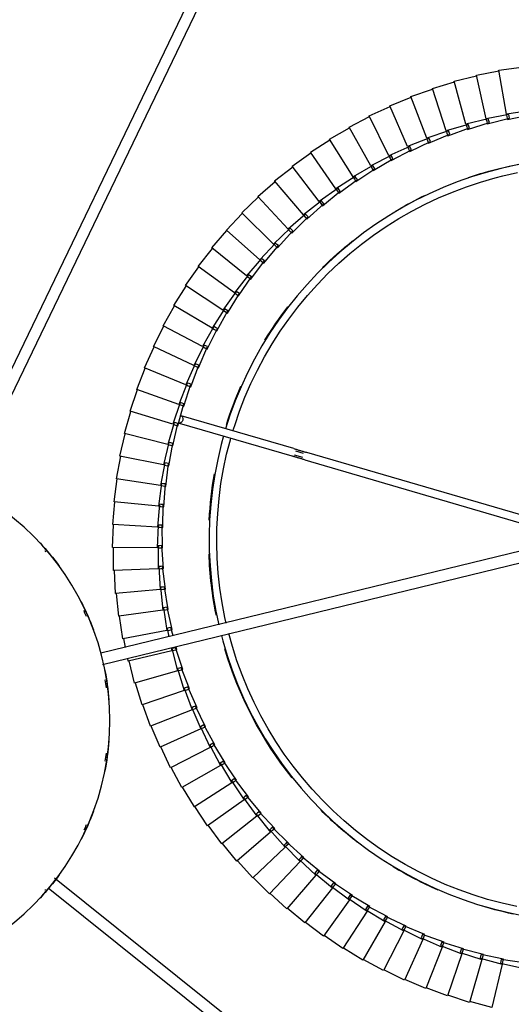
# Model space of a CAD drawing. Header units: millimetres. Extents: x 2868 to 11019, y -1415 to 7989.
# Tile 77 of 83: x 9838 to 10096, y 6870 to 7385. Entities that reach past the tile are written whole.
import ezdxf

# ---------------------------------------------------------------- set-up
doc = ezdxf.new("R2010")
doc.units = ezdxf.units.MM
doc.layers.add('E-LITE-EQPM', color=7, linetype='Continuous', lineweight=20)

# ---------------------------------------------------------------- blocks, each defined once
blk = doc.blocks.new('64314-7L   _Suspended_tensor - 64314-44-7L SAMBA Black_ribbon beige pendant lamp ø450-7L-572387-Planta_PDF Copy 1')
at = {"layer": 'E-LITE-EQPM', "color": 253, "lineweight": 25, "true_color": 0xaaaaaa}
for p, q in [((104.53, 87.61), (611.35, 493.77)), ((615.1, 489.09), (107.79, 82.54)), ((336.54, 150.3), (324.96, 147.13)), ((341.94, 127.6), (336.54, 150.3)), ((324.84, 147.52), (313.42, 143.8)), ((331.32, 125.1), (324.84, 147.52)), ((301.9, 140.28), (290.9, 135.49)), ((310.51, 118.59), (301.9, 140.28)), ((313.28, 144.17), (302.06, 139.91)), ((320.83, 122.1), (313.28, 144.17)), ((290.72, 135.85), (279.96, 130.53)), ((300.36, 114.6), (290.72, 135.85)), ((279.77, 130.88), (269.27, 125.05)), ((290.41, 110.12), (279.77, 130.88)), ((340.94, 126.98), (352.66, 129.58)), ((269.07, 125.4), (258.86, 119.07)), ((280.69, 105.17), (269.07, 125.4)), ((319.9, 121.38), (331.32, 125.1)), ((330.35, 124.43), (341.94, 127.6)), ((330.59, 123.46), (330.35, 124.43)), ((342.58, 124.88), (330.82, 122.49)), ((331.43, 124.73), (331.71, 123.76)), ((331.71, 123.76), (332.1, 122.42)), ((341.12, 126), (340.94, 126.98)), ((341.31, 125.02), (341.12, 126)), ((353.18, 126.84), (341.31, 125.02)), ((342.03, 127.22), (342.26, 126.24)), ((342.26, 126.24), (342.58, 124.88)), ((258.64, 119.4), (248.75, 112.59)), ((271.22, 99.75), (258.64, 119.4)), ((299.5, 113.8), (310.51, 118.59)), ((309.61, 117.84), (320.83, 122.1)), ((321.74, 119.45), (310.25, 115.95)), ((320.18, 120.43), (319.9, 121.38)), ((320.46, 119.47), (320.18, 120.43)), ((332.1, 122.42), (320.46, 119.47)), ((320.96, 121.73), (321.29, 120.77)), ((321.29, 120.77), (321.74, 119.45)), ((330.82, 122.49), (330.59, 123.46)), ((289.59, 109.28), (300.36, 114.6)), ((299.87, 112.87), (299.5, 113.8)), ((311.53, 115.99), (300.23, 111.94)), ((300.52, 114.24), (300.93, 113.32)), ((309.93, 116.89), (309.61, 117.84)), ((310.25, 115.95), (309.93, 116.89)), ((310.65, 118.23), (311.02, 117.29)), ((311.02, 117.29), (311.53, 115.99)), ((248.51, 112.92), (238.96, 105.64)), ((262.02, 93.89), (248.51, 112.92)), ((279.91, 104.29), (290.41, 110.12)), ((290, 108.37), (289.59, 109.28)), ((290.42, 107.46), (290, 108.37)), ((301.51, 112.05), (290.42, 107.46)), ((290.59, 109.77), (291.05, 108.87)), ((291.05, 108.87), (291.69, 107.63)), ((300.23, 111.94), (299.87, 112.87)), ((300.93, 113.32), (301.51, 112.05)), ((238.71, 105.95), (229.51, 98.23)), ((253.12, 87.6), (238.71, 105.95)), ((270.49, 98.84), (280.69, 105.17)), ((280.37, 103.4), (279.91, 104.29)), ((280.82, 102.51), (280.37, 103.4)), ((291.69, 107.63), (280.82, 102.51)), ((280.89, 104.83), (281.39, 103.95)), ((281.39, 103.95), (282.08, 102.74)), ((229.25, 98.52), (220.44, 90.36)), ((244.52, 80.88), (229.25, 98.52)), ((261.33, 92.95), (271.22, 99.75)), ((270.98, 97.97), (270.49, 98.84)), ((271.48, 97.11), (270.98, 97.97)), ((271.43, 99.43), (271.98, 98.58)), ((282.08, 102.74), (271.48, 97.11)), ((271.98, 98.58), (272.73, 97.4)), ((252.47, 86.62), (262.02, 93.89)), ((261.87, 92.11), (261.33, 92.95)), ((262.25, 93.58), (262.83, 92.75)), ((272.73, 97.4), (262.41, 91.27)), ((220.16, 90.65), (211.75, 82.08)), ((236.26, 73.76), (220.16, 90.65)), ((263.64, 91.62), (253.63, 84.99)), ((262.41, 91.27), (261.87, 92.11)), ((262.83, 92.75), (263.64, 91.62)), ((243.92, 79.87), (253.12, 87.6)), ((254.84, 85.4), (245.16, 78.3)), ((253.05, 85.8), (252.47, 86.62)), ((253.63, 84.99), (253.05, 85.8)), ((253.36, 87.29), (253.98, 86.5)), ((253.98, 86.5), (254.84, 85.4)), ((211.45, 82.35), (203.47, 73.38)), ((228.35, 66.25), (211.45, 82.35)), ((235.71, 72.73), (244.52, 80.88)), ((246.35, 78.77), (237.02, 71.22)), ((244.54, 79.09), (243.92, 79.87)), ((245.16, 78.3), (244.54, 79.09)), ((244.78, 80.59), (245.44, 79.83)), ((245.44, 79.83), (246.35, 78.77)), ((203.16, 73.64), (195.61, 64.3)), ((220.81, 58.37), (203.16, 73.64)), ((227.85, 65.19), (236.26, 73.76)), ((236.36, 71.97), (235.71, 72.73)), ((236.53, 73.48), (237.22, 72.75)), ((237.22, 72.75), (238.19, 71.74)), ((238.19, 71.74), (229.23, 63.75)), ((237.02, 71.22), (236.36, 71.97)), ((195.29, 64.54), (188.2, 54.85)), ((213.65, 50.14), (195.29, 64.54)), ((220.36, 57.29), (228.35, 66.25)), ((230.37, 64.33), (221.81, 55.91)), ((228.54, 64.47), (227.85, 65.19)), ((229.23, 63.75), (228.54, 64.47)), ((228.63, 65.99), (229.36, 65.29)), ((229.36, 65.29), (230.37, 64.33)), ((213.26, 49.04), (220.81, 58.37)), ((221.08, 56.6), (220.36, 57.29)), ((221.1, 58.12), (221.86, 57.46)), ((221.86, 57.46), (222.92, 56.55)), ((187.87, 55.07), (181.25, 45.06)), ((206.9, 41.57), (187.87, 55.07)), ((222.92, 56.55), (214.77, 47.73)), ((221.81, 55.91), (221.08, 56.6)), ((206.56, 40.45), (213.65, 50.14)), ((215.85, 48.42), (208.13, 39.22)), ((214.01, 48.38), (213.26, 49.04)), ((213.96, 49.9), (214.75, 49.28)), ((214.77, 47.73), (214.01, 48.38)), ((214.75, 49.28), (215.85, 48.42)), ((180.91, 45.26), (174.78, 34.94)), ((200.57, 32.69), (180.91, 45.26)), ((200.28, 31.56), (206.9, 41.57)), ((207.22, 41.35), (208.04, 40.77)), ((209.18, 39.96), (201.91, 30.4)), ((207.35, 39.84), (206.56, 40.45)), ((208.13, 39.22), (207.35, 39.84)), ((208.04, 40.77), (209.18, 39.96)), ((174.43, 35.13), (168.81, 24.53)), ((194.67, 23.52), (174.43, 35.13)), ((194.44, 22.37), (200.57, 32.69)), ((202.92, 31.19), (196.12, 21.29)), ((201.1, 30.98), (200.28, 31.56)), ((200.9, 32.48), (201.75, 31.94)), ((201.91, 30.4), (201.1, 30.98)), ((201.75, 31.94), (202.92, 31.19)), ((168.45, 24.7), (163.34, 13.84)), ((189.22, 14.07), (168.45, 24.7)), ((189.04, 12.91), (194.67, 23.52)), ((197.09, 22.13), (190.78, 11.92)), ((195.28, 21.83), (194.44, 22.37)), ((195.01, 23.33), (195.88, 22.82)), ((196.12, 21.29), (195.28, 21.83)), ((195.88, 22.82), (197.09, 22.13)), ((162.97, 13.99), (158.39, 2.9)), ((184.23, 4.37), (162.97, 13.99)), ((184.11, 3.21), (189.22, 14.07)), ((191.71, 12.8), (185.89, 2.3)), ((189.91, 12.42), (189.04, 12.91)), ((189.57, 13.89), (190.46, 13.44)), ((190.78, 11.92), (189.91, 12.42)), ((190.46, 13.44), (191.71, 12.8)), ((158.01, 3.03), (153.97, -8.27)), ((179.71, -5.55), (158.01, 3.03)), ((179.64, -6.72), (184.23, 4.37)), ((186.77, 3.22), (181.46, -7.55)), ((185, 2.75), (184.11, 3.21)), ((184.58, 4.21), (185.5, 3.8)), ((185.89, 2.3), (185, 2.75)), ((185.5, 3.8), (186.77, 3.22)), ((153.59, -8.15), (150.09, -19.63)), ((175.67, -15.68), (153.59, -8.15)), ((175.66, -16.86), (179.71, -5.55)), ((182.31, -6.58), (177.52, -17.59)), ((180.55, -7.13), (179.64, -6.72)), ((180.07, -5.7), (181.01, -6.07)), ((181.46, -7.55), (180.55, -7.13)), ((181.01, -6.07), (182.31, -6.58)), ((149.7, -19.53), (146.76, -31.17)), ((172.12, -26), (149.7, -19.53)), ((172.17, -27.17), (175.67, -15.68)), ((178.31, -16.59), (174.06, -27.81)), ((176.59, -17.22), (175.66, -16.86)), ((176.04, -15.81), (176.99, -16.14)), ((177.52, -17.59), (176.59, -17.22)), ((176.99, -16.14), (178.31, -16.59)), ((132.84, -29.27), (375.59, -88.41)), ((169.18, -37.64), (172.12, -26)), ((174.81, -26.77), (171.1, -38.19)), ((173.12, -27.49), (172.17, -27.17)), ((172.5, -26.11), (173.46, -26.39)), ((174.06, -27.81), (173.12, -27.49)), ((173.46, -26.39), (174.81, -26.77)), ((374.17, -94.24), (131.98, -35.24)), ((146.37, -31.09), (146.06, -32.6)), ((169.07, -36.47), (146.37, -31.09)), ((144.92, -38.26), (143.99, -42.86)), ((168.74, -38.12), (169.07, -36.47)), ((170.14, -37.92), (169.18, -37.64)), ((169.45, -36.56), (170.43, -36.79)), ((171.1, -38.19), (170.14, -37.92)), ((170.43, -36.79), (171.79, -37.12)), ((171.79, -37.12), (171.34, -38.76)), ((143.6, -42.79), (141.78, -54.66)), ((166.53, -47.08), (143.6, -42.79)), ((166.69, -48.24), (167.6, -43.75)), ((169.84, -44.3), (168.64, -48.7)), ((164.72, -58.95), (166.53, -47.08)), ((169.28, -47.59), (166.68, -59.31)), ((167.66, -48.47), (166.69, -48.24)), ((166.91, -47.15), (167.9, -47.33)), ((168.64, -48.7), (167.66, -48.47)), ((167.9, -47.33), (169.28, -47.59)), ((141.39, -54.61), (140.15, -66.56)), ((164.5, -57.79), (141.39, -54.61)), ((163.26, -69.74), (164.5, -57.79)), ((165.7, -59.13), (164.72, -58.95)), ((164.89, -57.85), (165.89, -57.98)), ((167.27, -58.18), (165.24, -70.01)), ((166.68, -59.31), (165.7, -59.13)), ((165.89, -57.98), (167.27, -58.18)), ((139.75, -66.53), (139.08, -78.52)), ((162.99, -68.6), (139.75, -66.53)), ((162.32, -80.58), (162.99, -68.6)), ((164.25, -69.87), (163.26, -69.74)), ((163.38, -68.63), (164.38, -68.72)), ((165.24, -70.01), (164.25, -69.87)), ((165.77, -68.84), (164.31, -80.76)), ((164.38, -68.72), (165.77, -68.84)), ((138.68, -78.51), (138.59, -90.51)), ((162, -79.46), (138.68, -78.51)), ((161.91, -91.46), (162, -79.46)), ((163.32, -80.67), (162.32, -80.58)), ((162.38, -79.47), (163.39, -79.51)), ((164.31, -80.76), (163.32, -80.67)), ((163.39, -79.51), (164.79, -79.57)), ((164.79, -79.57), (163.9, -91.55)), ((161.53, -90.36), (138.19, -90.53)), ((138.19, -90.53), (138.68, -102.52)), ((162.01, -102.35), (161.53, -90.36)), ((161.91, -90.35), (162.92, -90.34)), ((162.9, -91.5), (161.91, -91.46)), ((163.9, -91.55), (162.9, -91.5)), ((162.92, -90.34), (164.32, -90.33)), ((164.32, -90.33), (164.01, -102.34)), ((161.58, -101.26), (138.28, -102.55)), ((138.28, -102.55), (139.34, -114.51)), ((162.64, -113.22), (161.58, -101.26)), ((161.97, -101.24), (162.97, -101.18)), ((163.01, -102.34), (162.01, -102.35)), ((162.97, -101.18), (164.37, -101.11)), ((164.01, -102.34), (163.01, -102.34)), ((164.37, -101.11), (164.63, -113.11)), ((238.61, -136.49), (354.86, -102.48)), ((355.82, -106.37), (239.73, -140.33)), ((162.16, -112.15), (138.95, -114.56)), ((163.79, -124.05), (162.16, -112.15)), ((162.54, -112.11), (163.55, -112.01)), ((163.64, -113.17), (162.64, -113.22)), ((163.55, -112.01), (164.94, -111.87)), ((164.63, -113.11), (163.64, -113.17)), ((164.94, -111.87), (165.78, -123.84)), ((138.95, -114.56), (140.58, -126.46)), ((338.02, -709.44), (56.08, -123.46)), ((61.63, -121.16), (343.43, -706.84)), ((163.26, -123.01), (140.19, -126.52)), ((165.46, -134.81), (163.26, -123.01)), ((163.64, -122.95), (164.64, -122.79)), ((164.64, -122.79), (166.02, -122.58)), ((166.02, -122.58), (167.43, -134.51)), ((140.19, -126.52), (142.39, -138.33)), ((164.78, -123.95), (163.79, -124.05)), ((165.78, -123.84), (164.78, -123.95)), ((164.87, -133.79), (142, -138.41)), ((167.64, -145.48), (164.87, -133.79)), ((165.26, -133.71), (166.24, -133.52)), ((166.24, -133.52), (167.61, -133.24)), ((167.61, -133.24), (169.6, -145.08)), ((142, -138.41), (144.77, -150.1)), ((166.45, -134.66), (165.46, -134.81)), ((167.43, -134.51), (166.45, -134.66)), ((172.89, -155.72), (231.82, -138.48)), ((233.16, -139.13), (237.41, -137.89)), ((167.39, -144.39), (168.36, -144.15)), ((168.36, -144.15), (169.72, -143.8)), ((169.72, -143.8), (172.27, -155.54)), ((232.94, -142.32), (174.01, -159.56)), ((237.97, -139.81), (234.01, -140.97)), ((167.01, -144.49), (144.39, -150.2)), ((170.33, -156.02), (167.01, -144.49)), ((168.62, -145.28), (167.64, -145.48)), ((169.6, -145.08), (168.62, -145.28)), ((144.39, -150.2), (147.71, -161.74)), ((170.99, -154.66), (172.33, -154.26)), ((172.33, -154.26), (175.44, -165.85)), ((169.65, -155.07), (147.33, -161.86)), ((173.53, -166.43), (169.65, -155.07)), ((170.03, -154.96), (170.99, -154.66)), ((171.3, -155.78), (170.33, -156.02)), ((172.27, -155.54), (171.3, -155.78)), ((147.33, -161.86), (151.21, -173.23)), ((174.12, -165.04), (175.44, -164.57)), ((175.44, -164.57), (179.1, -176)), ((172.81, -165.51), (150.83, -173.37)), ((177.22, -176.68), (172.81, -165.51)), ((173.17, -165.38), (174.12, -165.04)), ((174.49, -166.14), (173.53, -166.43)), ((175.44, -165.85), (174.49, -166.14)), ((150.83, -173.37), (155.25, -184.53)), ((177.74, -175.26), (179.04, -174.72)), ((179.04, -174.72), (183.25, -185.97)), ((176.45, -175.79), (154.89, -184.69)), ((181.4, -186.73), (176.45, -175.79)), ((176.81, -175.64), (177.74, -175.26)), ((178.16, -176.34), (177.22, -176.68)), ((179.1, -176), (178.16, -176.34)), ((154.89, -184.69), (159.83, -195.63)), ((180.94, -185.72), (181.86, -185.29)), ((181.86, -185.29), (183.12, -184.69)), ((183.12, -184.69), (187.86, -195.72)), ((180.59, -185.88), (159.48, -195.81)), ((186.06, -196.57), (180.59, -185.88)), ((182.32, -186.35), (181.4, -186.73)), ((183.25, -185.97), (182.32, -186.35)), ((159.48, -195.81), (164.94, -206.5)), ((185.21, -195.76), (164.59, -206.69)), ((191.18, -206.18), (185.21, -195.76)), ((185.55, -195.58), (186.44, -195.11)), ((186.44, -195.11), (187.68, -194.46)), ((187.86, -195.72), (186.96, -196.15)), ((187.68, -194.46), (192.95, -205.24)), ((186.96, -196.15), (186.06, -196.57)), ((190.29, -205.41), (170.23, -217.32)), ((196.76, -215.53), (190.29, -205.41)), ((190.63, -205.21), (191.5, -204.7)), ((192.06, -205.71), (191.18, -206.18)), ((191.5, -204.7), (192.7, -203.99)), ((192.95, -205.24), (192.06, -205.71)), ((192.7, -203.99), (198.48, -214.51)), ((164.59, -206.69), (170.57, -217.11)), ((195.84, -214.81), (176.37, -227.66)), ((202.78, -224.6), (195.84, -214.81)), ((196.16, -214.59), (197, -214.04)), ((197.62, -215.02), (196.76, -215.53)), ((197, -214.04), (198.17, -213.27)), ((198.48, -214.51), (197.62, -215.02)), ((198.17, -213.27), (204.45, -223.5)), ((170.23, -217.32), (176.7, -227.44)), ((201.83, -223.92), (182.99, -237.7)), ((209.23, -233.37), (201.83, -223.92)), ((202.14, -223.69), (202.95, -223.1)), ((203.62, -224.05), (202.78, -224.6)), ((202.95, -223.1), (204.08, -222.27)), ((204.45, -223.5), (203.62, -224.05)), ((204.08, -222.27), (210.84, -232.19)), ((176.37, -227.66), (183.31, -237.46)), ((208.55, -232.5), (209.33, -231.86)), ((209.33, -231.86), (210.42, -230.98)), ((210.42, -230.98), (217.65, -240.57)), ((208.25, -232.74), (190.1, -247.41)), ((216.1, -241.82), (208.25, -232.74)), ((210.04, -232.78), (209.23, -233.37)), ((210.84, -232.19), (210.04, -232.78)), ((182.99, -237.7), (190.4, -247.15)), ((215.08, -241.24), (197.66, -256.76)), ((223.36, -249.94), (215.08, -241.24)), ((215.37, -240.98), (216.12, -240.31)), ((216.87, -241.2), (216.1, -241.82)), ((216.12, -240.31), (217.17, -239.38)), ((217.65, -240.57), (216.87, -241.2)), ((217.17, -239.38), (224.85, -248.61)), ((190.1, -247.41), (197.95, -256.49)), ((222.31, -249.4), (205.66, -265.74)), ((231, -257.69), (222.31, -249.4)), ((222.59, -249.13), (223.31, -248.43)), ((223.31, -248.43), (224.31, -247.45)), ((224.1, -249.27), (223.36, -249.94)), ((224.85, -248.61), (224.1, -249.27)), ((224.31, -247.45), (232.43, -256.29)), ((197.66, -256.76), (205.94, -265.46)), ((229.93, -257.21), (214.08, -274.33)), ((239.01, -265.07), (229.93, -257.21)), ((230.2, -256.92), (230.88, -256.18)), ((230.88, -256.18), (231.83, -255.16)), ((231.71, -256.99), (231, -257.69)), ((232.43, -256.29), (231.71, -256.99)), ((231.83, -255.16), (240.36, -263.61)), ((238.82, -263.57), (239.72, -262.5)), ((239.72, -262.5), (248.64, -270.53)), ((205.66, -265.74), (214.34, -274.03)), ((237.92, -264.64), (222.9, -282.5)), ((247.36, -272.06), (237.92, -264.64)), ((238.17, -264.34), (238.82, -263.57)), ((239.69, -264.34), (239.01, -265.07)), ((240.36, -263.61), (239.69, -264.34)), ((246.25, -271.68), (232.11, -290.24)), ((256.04, -278.63), (246.25, -271.68)), ((246.48, -271.37), (247.1, -270.57)), ((247.1, -270.57), (247.94, -269.46)), ((248, -271.29), (247.36, -272.06)), ((247.94, -269.46), (257.25, -277.05)), ((248.64, -270.53), (248, -271.29)), ((214.08, -274.33), (223.15, -282.19)), ((254.91, -278.31), (241.68, -297.53)), ((265.02, -284.79), (254.91, -278.31)), ((255.13, -277.99), (255.7, -277.16)), ((255.7, -277.16), (256.49, -276.01)), ((256.64, -277.84), (256.04, -278.63)), ((256.49, -276.01), (266.15, -283.14)), ((257.25, -277.05), (256.64, -277.84)), ((222.9, -282.5), (232.34, -289.92)), ((264.08, -284.19), (264.61, -283.33)), ((264.61, -283.33), (265.35, -282.14)), ((265.35, -282.14), (275.34, -288.8)), ((266.15, -283.14), (265.58, -283.96)), ((263.88, -284.52), (251.58, -304.35)), ((274.29, -290.5), (263.88, -284.52)), ((265.58, -283.96), (265.02, -284.79)), ((273.81, -289.07), (274.49, -287.84)), ((274.49, -287.84), (284.79, -294.02)), ((232.11, -290.24), (241.9, -297.19)), ((273.13, -290.29), (261.8, -310.68)), ((283.82, -295.76), (273.13, -290.29)), ((273.32, -289.95), (273.81, -289.07)), ((274.81, -289.65), (274.29, -290.5)), ((275.34, -288.8), (274.81, -289.65)), ((283.28, -294.35), (283.89, -293.1)), ((283.89, -293.1), (294.48, -298.77)), ((241.68, -297.53), (251.79, -304)), ((282.66, -295.61), (272.32, -316.52)), ((293.59, -300.56), (282.66, -295.61)), ((282.83, -295.26), (283.28, -294.35)), ((284.3, -294.89), (283.82, -295.76)), ((284.79, -294.02), (284.3, -294.89)), ((292.98, -299.18), (293.54, -297.9)), ((293.54, -297.9), (304.38, -303.06)), ((294.48, -298.77), (294.03, -299.67)), ((292.42, -300.46), (283.1, -321.85)), ((303.58, -304.89), (292.42, -300.46)), ((292.58, -300.1), (292.98, -299.18)), ((294.03, -299.67), (293.59, -300.56)), ((302.55, -304.48), (302.91, -303.54)), ((302.91, -303.54), (303.4, -302.23)), ((303.4, -302.23), (314.48, -306.86)), ((303.98, -303.97), (303.58, -304.89)), ((304.38, -303.06), (303.98, -303.97)), ((251.58, -304.35), (261.99, -310.33)), ((302.41, -304.84), (294.13, -326.66)), ((313.77, -308.73), (302.41, -304.84)), ((312.6, -308.74), (305.37, -330.92)), ((324.13, -312.08), (312.6, -308.74)), ((312.72, -308.37), (313.03, -307.41)), ((313.03, -307.41), (313.46, -306.08)), ((313.46, -306.08), (324.75, -310.18)), ((314.13, -307.8), (313.77, -308.73)), ((314.48, -306.86), (314.13, -307.8)), ((261.8, -310.68), (272.49, -316.16)), ((322.96, -312.14), (316.81, -334.65)), ((334.64, -314.92), (322.96, -312.14)), ((323.06, -311.77), (323.33, -310.79)), ((323.33, -310.79), (323.7, -309.45)), ((323.7, -309.45), (335.17, -313)), ((324.44, -311.13), (324.13, -312.08)), ((324.75, -310.18), (324.44, -311.13)), ((333.56, -314.66), (333.78, -313.68)), ((333.78, -313.68), (334.08, -312.32)), ((334.08, -312.32), (345.71, -315.31)), ((334.91, -313.96), (334.64, -314.92)), ((335.17, -313), (334.91, -313.96)), ((272.32, -316.52), (283.25, -321.48)), ((333.48, -315.04), (328.41, -337.82)), ((345.28, -317.26), (333.48, -315.04)), ((344.12, -317.44), (340.15, -340.43)), ((356.01, -319.08), (344.12, -317.44)), ((344.18, -317.05), (344.35, -316.06)), ((344.35, -316.06), (344.59, -314.68)), ((344.59, -314.68), (356.35, -317.12)), ((345.49, -316.29), (345.28, -317.26)), ((345.71, -315.31), (345.49, -316.29)), ((283.1, -321.85), (294.26, -326.28)), ((294.13, -326.66), (305.49, -330.54)), ((305.37, -330.92), (316.91, -334.26)), ((316.81, -334.65), (328.49, -337.43)), ((328.41, -337.82), (340.21, -340.04)), ((340.15, -340.43), (352.04, -342.08))]:
    blk.add_line(p, q, dxfattribs=at)
at = {"layer": 'E-LITE-EQPM', "color": 253, "lineweight": 25, "true_color": 0xaaaaaa, "flags": 128}
for points in [[(195.07, -44.54), (195.79, -41.68), (198.06, -34.01), (200.64, -26.44), (203.52, -18.98), (206.69, -11.64), (210.16, -4.43), (213.91, 2.64), (217.94, 9.55), (222.25, 16.29), (226.82, 22.85), (231.65, 29.23), (236.73, 35.41), (242.05, 41.38), (247.61, 47.13), (253.39, 52.66), (259.39, 57.95), (265.6, 63), (272, 67.79), (278.59, 72.33), (285.36, 76.59), (292.29, 80.59), (299.38, 84.3), (306.6, 87.72), (313.96, 90.86), (321.44, 93.7), (329.03, 96.23), (336.71, 98.46), (344.48, 100.39), (352.31, 102)], [(349.5, 97.37), (341.85, 95.66), (334.27, 93.63), (326.79, 91.31), (319.4, 88.69), (312.12, 85.77), (304.97, 82.57), (297.95, 79.08), (291.07, 75.31), (284.35, 71.28), (277.8, 66.97), (271.42, 62.41), (265.24, 57.6), (259.25, 52.54), (253.46, 47.25), (247.89, 41.73), (242.55, 35.99), (237.44, 30.05), (232.58, 23.9), (227.96, 17.57), (223.6, 11.05), (219.51, 4.37), (215.68, -2.48), (212.13, -9.47), (208.87, -16.59), (205.89, -23.84), (203.2, -31.21), (200.81, -38.67), (198.93, -45.48)], [(196.22, -149.05), (194.95, -144.51), (193.11, -136.72), (191.59, -128.87), (190.38, -120.96), (189.48, -113.02), (188.91, -105.04), (188.66, -97.04), (188.72, -89.04), (189.11, -81.05), (189.81, -73.08), (190.83, -65.15), (192.17, -57.26), (193.69, -50.08)], [(197.6, -51.03), (196.94, -53.86), (195.46, -61.56), (194.29, -69.31), (193.43, -77.11), (192.88, -84.93), (192.65, -92.76), (192.73, -100.6), (193.12, -108.43), (193.83, -116.24), (194.85, -124.01), (196.18, -131.74), (197.81, -139.4), (199.76, -147), (200.04, -147.94)], [(238.61, -136.49), (238.22, -136.61), (237.84, -136.72), (237.46, -136.83), (237.08, -136.94), (236.7, -137.05), (236.32, -137.16), (235.95, -137.27), (235.59, -137.38), (235.22, -137.48), (234.87, -137.59), (234.52, -137.69), (234.17, -137.79), (233.84, -137.89), (233.51, -137.99), (233.19, -138.08), (232.87, -138.17), (232.57, -138.26), (232.28, -138.35), (231.99, -138.43), (231.82, -138.48)], [(232.94, -142.32), (233.22, -142.24), (233.51, -142.15), (233.8, -142.07), (234.11, -141.98), (234.43, -141.89), (234.75, -141.79), (235.08, -141.69), (235.42, -141.59), (235.77, -141.49), (236.12, -141.39), (236.48, -141.28), (236.84, -141.18), (237.21, -141.07), (237.58, -140.96), (237.96, -140.85), (238.34, -140.74), (238.72, -140.63), (239.1, -140.52), (239.48, -140.4), (239.73, -140.33)], [(341.3, -288.98), (333.57, -286.94), (325.92, -284.58), (318.38, -281.92), (310.95, -278.96), (303.64, -275.71), (296.47, -272.16), (289.44, -268.34), (282.58, -264.23), (275.88, -259.85), (269.37, -255.21), (263.04, -250.31), (256.92, -245.17), (251.01, -239.78), (245.31, -234.16), (239.85, -228.32), (234.63, -222.26), (229.65, -216), (224.92, -209.54), (220.46, -202.91), (216.27, -196.09), (212.35, -189.12), (208.71, -182), (205.36, -174.73), (202.31, -167.34), (199.55, -159.83), (197.25, -152.69)], [(201.12, -151.56), (202, -154.51), (204.54, -161.92), (207.38, -169.23), (210.5, -176.42), (213.92, -183.48), (217.61, -190.4), (221.57, -197.16), (225.8, -203.76), (230.3, -210.18), (235.04, -216.42), (240.03, -222.47), (245.26, -228.31), (250.72, -233.93), (256.4, -239.34), (262.29, -244.51), (268.38, -249.44), (274.67, -254.13), (281.14, -258.56), (287.78, -262.72), (294.58, -266.62), (301.53, -270.25), (308.62, -273.59), (315.84, -276.65), (323.17, -279.41), (330.61, -281.88), (338.15, -284.05), (342.25, -285.1)], [(342.25, -285.1), (349.9, -286.8)], [(353.35, -291.53), (345.51, -289.96), (341.3, -288.98)]]:
    blk.add_lwpolyline(points, dxfattribs=at)
at = {"layer": 'E-LITE-EQPM', "color": 253, "lineweight": 25, "true_color": 0xaaaaaa}
for centre, radius, start, end in [((388.64, -94.67), 200.2, 101.8285, 107.438), ((0, 0), 136.69, 36.2205, 42.8507), ((0, 0), 135.83, 40.5876, 40.9091), ((388.64, -94.67), 200.2, 113.6468, 121.2104), ((0, 0), 136.69, 20.287, 27.1093), ((388.64, -94.67), 200.2, 127.7515, 134.97), ((0, 0), 135.83, 23.6862, 24.9926), ((0, 0), 136.69, 4.4448, 11.3475), ((388.64, -94.67), 200.2, 141.4766, 163.4008), ((0, 0), 135.83, 7.2286, 8.9893), ((0, 0), 136.69, 348.6525, 355.5552), ((0, 0), 135.83, 351.0107, 352.7714), ((0, 0), 136.69, 332.8907, 339.713), ((0, 0), 135.83, 334.9372, 336.3138), ((388.64, -94.67), 200.2, 168.5407, 177.8724), ((0, 0), 136.69, 317.1493, 323.7795), ((0, 0), 135.83, 319.0909, 319.4124), ((388.64, -94.67), 200.2, 182.9455, 189.9214), ((388.64, -94.67), 200.2, 197.4395, 203.6384), ((388.64, -94.67), 200.2, 211.4448, 217.5065), ((388.64, -94.67), 200.2, 225.3448, 231.3813), ((388.64, -94.67), 200.2, 239.3019, 244.2628), ((388.64, -94.67), 200.2, 251.2412, 256.3092), ((388.64, -94.67), 200.2, 256.3092, 261.7475)]:
    blk.add_arc(centre, radius, start, end, dxfattribs=at)
for start_param, end_param in [(3.141593, 6.283185), (2.879793, 3.141593)]:
    blk.add_ellipse((173.45, -157.64), major_axis=(-0.56, 1.92), ratio=0.707107, start_param=start_param, end_param=end_param, dxfattribs=at)

msp = doc.modelspace()

# ---------------------------------------------------------------- linework, layer by layer
at = {"layer": 'E-LITE-EQPM', "color": 253, "lineweight": 25, "true_color": 0xaaaaaa}
msp.add_arc((9748.88, 7018.11), 136.69, 270, 90, dxfattribs=at)

# ---------------------------------------------------------------- block references
at = {"layer": 'E-LITE-EQPM', "color": 253, "lineweight": 25, "true_color": 0xaaaaaa, "extrusion": (0, 0, -1), "rotation": 179.9999950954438}
msp.add_blockref('64314-7L   _Suspended_tensor - 64314-44-7L SAMBA Black_ribbon beige pendant lamp ø450-7L-572387-Planta_PDF Copy 1', (-9748.88, 7018.11), dxfattribs=at)

doc.saveas('drawing.dxf')
